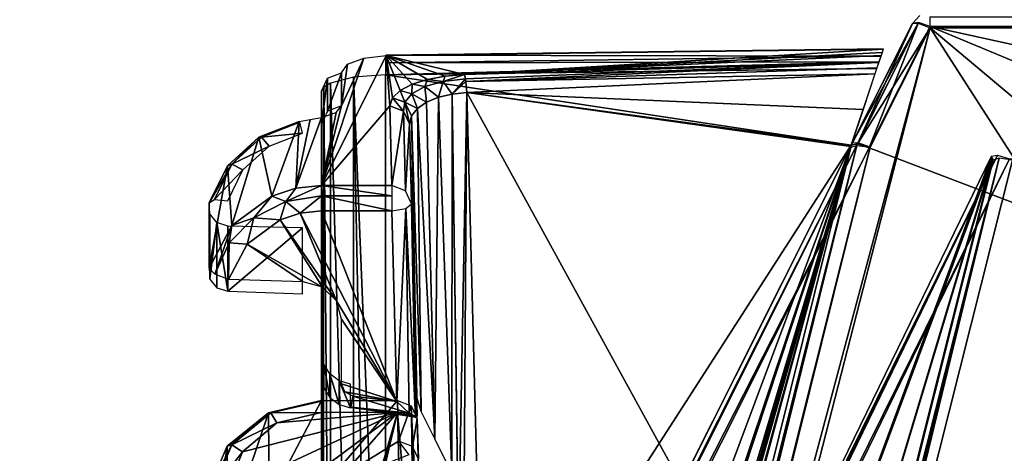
# Model space of a CAD drawing. Header units: millimetres. Extents: x -53 to 54, y -61 to 48.
# Tile 7 of 86: x -39 to -24, y -9 to -2. Entities that reach past the tile are written whole.
import ezdxf

# ---------------------------------------------------------------- set-up
doc = ezdxf.new("R2010")
doc.units = ezdxf.units.MM
doc.header["$LTSCALE"] = 65.185185
for name, color, linetype in [('295', 7, 'CONTINUOUS'), ('297', 7, 'CONTINUOUS'), ('298', 7, 'CONTINUOUS'), ('299', 7, 'CONTINUOUS'), ('301', 7, 'CONTINUOUS'), ('302', 7, 'CONTINUOUS'), ('306', 7, 'CONTINUOUS'), ('312', 7, 'CONTINUOUS'), ('313', 7, 'CONTINUOUS'), ('314', 7, 'CONTINUOUS'), ('315', 7, 'CONTINUOUS'), ('316', 7, 'CONTINUOUS'), ('317', 7, 'CONTINUOUS'), ('318', 7, 'CONTINUOUS'), ('328', 7, 'CONTINUOUS'), ('330', 7, 'CONTINUOUS'), ('332', 7, 'CONTINUOUS'), ('343', 7, 'CONTINUOUS'), ('354', 7, 'CONTINUOUS'), ('355', 7, 'CONTINUOUS'), ('361', 7, 'CONTINUOUS'), ('362', 7, 'CONTINUOUS'), ('364', 7, 'CONTINUOUS'), ('365', 7, 'CONTINUOUS'), ('366', 7, 'CONTINUOUS'), ('368', 7, 'CONTINUOUS'), ('382', 7, 'CONTINUOUS'), ('383', 7, 'CONTINUOUS'), ('391', 7, 'CONTINUOUS'), ('393', 7, 'CONTINUOUS'), ('423', 7, 'CONTINUOUS'), ('425', 7, 'CONTINUOUS'), ('426', 7, 'CONTINUOUS'), ('427', 7, 'CONTINUOUS'), ('428', 7, 'CONTINUOUS'), ('429', 7, 'CONTINUOUS'), ('430', 7, 'CONTINUOUS'), ('431', 7, 'CONTINUOUS'), ('432', 7, 'CONTINUOUS'), ('433', 7, 'CONTINUOUS'), ('434', 7, 'CONTINUOUS'), ('435', 7, 'CONTINUOUS'), ('436', 7, 'CONTINUOUS'), ('437', 7, 'CONTINUOUS')]:
    doc.layers.add(name, color=color, linetype=linetype)

msp = doc.modelspace()

# ---------------------------------------------------------------- linework, layer by layer
at = {"layer": '295', "linetype": 'Continuous'}
for points in [[(-24.808, -2.407, 25.412), (-25.732, -4.241, 26.013), (37.895, -28.492, 33.965), (-24.808, -2.407, 25.412)], [(30.945, -14.643, 29.424), (-24.808, -2.407, 25.412), (37.895, -28.492, 33.965), (30.945, -14.643, 29.424)], [(24.808, -2.407, 25.412), (-24.808, -2.407, 25.412), (30.945, -14.643, 29.424), (24.808, -2.407, 25.412)], [(-25.732, -4.241, 26.013), (-30.945, -14.644, 29.424), (37.895, -28.492, 33.965), (-25.732, -4.241, 26.013)]]:
    msp.add_3dface(points, dxfattribs=at)
at = {"layer": '297', "linetype": 'Continuous'}
for points in [[(-38.321, -55.025, -38.42), (-31.179, -26.238, -31.385), (-24.808, -2.429, -25.567), (-38.321, -55.025, -38.42)], [(-38.321, -55.025, -38.42), (-24.808, -2.429, -25.567), (-16.161, -15.876, -28.853), (-38.321, -55.025, -38.42)], [(-25.717, -4.234, -26.008), (-24.808, -2.429, -25.567), (-31.179, -26.238, -31.385), (-25.717, -4.234, -26.008)], [(-24.808, -2.429, -25.567), (24.808, -2.429, -25.567), (-15.159, -10.533, -27.548), (-24.808, -2.429, -25.567)], [(-16.161, -15.876, -28.853), (-24.808, -2.429, -25.567), (-15.159, -10.533, -27.548), (-16.161, -15.876, -28.853)]]:
    msp.add_3dface(points, dxfattribs=at)
at = {"layer": '298', "linetype": 'Continuous'}
for points in [[(-26, -4.2, 0.679), (-32.28, -20.99, 9.236), (-26, -4.2, 13.204), (-26, -4.2, 0.679)], [(-27.895, -9.855, 0.415), (-32.28, -20.99, 9.236), (-26, -4.2, 0.679), (-27.895, -9.855, 0.415)], [(-32.28, -20.99, 9.236), (-32.255, -16.682, 29.792), (-26, -4.2, 13.204), (-32.28, -20.99, 9.236)], [(-32.28, -25.246, -11.336), (-26.008, -4.227, -12.215), (-30.868, -20.838, -12.656), (-32.28, -25.246, -11.336)], [(-26.008, -4.227, -12.215), (-32.28, -25.246, -11.336), (-30.157, -16.792, -1.175), (-26.008, -4.227, -12.215)], [(-26.008, -4.233, -25.717), (-32.28, -25.246, -11.336), (-30.661, -20.418, -14.349), (-26.008, -4.233, -25.717)], [(-31.451, -26.16, -31.09), (-32.28, -25.246, -11.336), (-26.008, -4.233, -25.717), (-31.451, -26.16, -31.09)], [(-32.255, -16.682, 29.792), (-31.264, -14.706, 29.148), (-26, -4.2, 13.204), (-32.255, -16.682, 29.792)], [(-26, -4.2, 25.728), (-26, -4.2, 13.204), (-31.264, -14.706, 29.148), (-26, -4.2, 25.728)], [(-30.868, -20.838, -12.656), (-26.008, -4.227, -12.215), (-29.098, -15.142, -14.961), (-30.868, -20.838, -12.656)], [(-27.532, -9.857, -18.309), (-26.008, -4.233, -25.717), (-30.661, -20.418, -14.349), (-27.532, -9.857, -18.309)], [(-28.021, -10.314, -0.686), (-26.008, -4.227, -12.215), (-30.157, -16.792, -1.175), (-28.021, -10.314, -0.686)], [(-29.098, -15.142, -14.961), (-26.008, -4.227, -12.215), (-27.442, -9.468, -17.242), (-29.098, -15.142, -14.961)], [(-26.007, -4.221, -0.226), (-26.008, -4.227, -12.215), (-28.021, -10.314, -0.686), (-26.007, -4.221, -0.226)], [(-27.486, -9.69, -18.322), (-26.008, -4.233, -25.717), (-27.532, -9.857, -18.309), (-27.486, -9.69, -18.322)], [(-27.45, -9.554, -18.253), (-26.008, -4.233, -25.717), (-27.486, -9.69, -18.322), (-27.45, -9.554, -18.253)], [(-27.43, -9.473, -18.133), (-26.008, -4.233, -25.717), (-27.45, -9.554, -18.253), (-27.43, -9.473, -18.133)], [(-27.442, -9.468, -17.242), (-26.008, -4.227, -12.215), (-27.413, -9.367, -17.309), (-27.442, -9.468, -17.242)], [(-27.409, -9.382, -17.884), (-26.008, -4.233, -25.717), (-27.43, -9.473, -18.133), (-27.409, -9.382, -17.884)], [(-27.413, -9.367, -17.309), (-26.008, -4.227, -12.215), (-27.392, -9.299, -17.409), (-27.413, -9.367, -17.309)], [(-27.387, -9.292, -17.635), (-26.008, -4.233, -25.717), (-27.409, -9.382, -17.884), (-27.387, -9.292, -17.635)], [(-26.008, -4.227, -12.215), (-26.008, -4.233, -25.717), (-27.392, -9.299, -17.409), (-26.008, -4.227, -12.215)], [(-27.392, -9.299, -17.409), (-26.008, -4.233, -25.717), (-27.387, -9.292, -17.635), (-27.392, -9.299, -17.409)]]:
    msp.add_3dface(points, dxfattribs=at)
at = {"layer": '299', "color": 2, "linetype": 'Continuous'}
for points in [[(28.934, -15.335, 27.403), (-36.32, -30.479, 32.304), (23.612, -4.408, 23.867), (28.934, -15.335, 27.403)], [(-36.32, -30.479, 32.304), (-28.936, -15.34, 27.405), (23.612, -4.408, 23.867), (-36.32, -30.479, 32.304)], [(-28.936, -15.34, 27.405), (-23.612, -4.408, 23.867), (23.612, -4.408, 23.867), (-28.936, -15.34, 27.405)]]:
    msp.add_3dface(points, dxfattribs=at)
at = {"layer": '301', "color": 2, "linetype": 'Continuous'}
msp.add_3dface([(-29.133, -26.532, -29.394), (36.498, -55.793, -36.723), (-23.566, -4.427, -23.857), (-29.133, -26.532, -29.394)], dxfattribs=at)
at = {"layer": '302', "color": 2, "linetype": 'Continuous'}
for points in [[(-23.882, -4.369, 23.581), (-30.297, -21.694, 8.547), (-23.877, -4.385, 14.638), (-23.882, -4.369, 23.581)], [(-29.253, -15.4, 27.126), (-30.297, -21.694, 8.547), (-23.882, -4.369, 23.581), (-29.253, -15.4, 27.126)], [(-23.877, -4.385, 14.638), (-30.297, -21.694, 8.547), (-23.87, -4.401, 4.07), (-23.877, -4.385, 14.638)], [(-23.87, -4.401, 4.07), (-30.297, -25.846, -10.72), (-23.864, -4.414, -8.498), (-23.87, -4.401, 4.07)], [(-30.297, -21.694, 8.547), (-30.297, -25.846, -10.72), (-23.87, -4.401, 4.07), (-30.297, -21.694, 8.547)], [(-30.297, -25.846, -10.72), (-30.272, -29.9, -29.964), (-23.864, -4.414, -8.498), (-30.297, -25.846, -10.72)], [(-30.272, -29.9, -29.964), (-29.405, -26.456, -29.099), (-23.864, -4.414, -8.498), (-30.272, -29.9, -29.964)], [(-23.857, -4.427, -23.566), (-23.864, -4.414, -8.498), (-29.405, -26.456, -29.099), (-23.857, -4.427, -23.566)]]:
    msp.add_3dface(points, dxfattribs=at)
at = {"layer": '306', "linetype": 'Continuous'}
for points in [[(-26, -4.2, 13.204), (-26, -4.2, 25.728), (-25.076, -2.365, 25.127), (-26, -4.2, 13.204)], [(-26, -4.2, 0.679), (-26, -4.2, 13.204), (-25.076, -2.365, -25.276), (-26, -4.2, 0.679)], [(-25.076, -2.365, -25.276), (-26, -4.2, 13.204), (-25.076, -2.365, 25.127), (-25.076, -2.365, -25.276)], [(-25.99, -4.18, -0.222), (-26, -4.2, 0.679), (-25.076, -2.365, -25.276), (-25.99, -4.18, -0.222)], [(-25.987, -4.175, -12.214), (-25.99, -4.18, -0.222), (-25.076, -2.365, -25.276), (-25.987, -4.175, -12.214)], [(-25.985, -4.17, -25.717), (-25.987, -4.175, -12.214), (-25.076, -2.365, -25.276), (-25.985, -4.17, -25.717)], [(-25.995, -4.19, -0.223), (-26, -4.2, 0.679), (-25.99, -4.18, -0.222), (-25.995, -4.19, -0.223)], [(-26, -4.2, -0.224), (-26, -4.2, 0.679), (-25.995, -4.19, -0.223), (-26, -4.2, -0.224)]]:
    msp.add_3dface(points, dxfattribs=at)
at = {"layer": '312', "linetype": 'Continuous'}
for points in [[(-34, -3.388, -0.538), (-34, -3.891, -1.918), (-34, -4.962, -1.528), (-34, -3.388, -0.538)], [(-34, -8.621, -0.721), (-34, -3.388, -0.538), (-34, -7.919, -1.112), (-34, -8.621, -0.721)], [(-34, -7.919, -1.112), (-34, -3.388, -0.538), (-34, -7.432, -1.74), (-34, -7.919, -1.112)], [(-34, -5.271, -1.501), (-34, -3.388, -0.538), (-34, -4.962, -1.528), (-34, -5.271, -1.501)], [(-34, -5.553, -1.632), (-34, -3.388, -0.538), (-34, -5.271, -1.501), (-34, -5.553, -1.632)], [(-34, -7.432, -1.74), (-34, -3.388, -0.538), (-34, -5.553, -1.632), (-34, -7.432, -1.74)], [(-34, -7.231, -2.506), (-34, -7.432, -1.74), (-34, -5.553, -1.632), (-34, -7.231, -2.506)], [(-34, -5.73, -1.886), (-34, -7.231, -2.506), (-34, -5.553, -1.632), (-34, -5.73, -1.886)], [(-34, -6.728, -4.628), (-34, -7.231, -2.506), (-34, -5.73, -1.886), (-34, -6.728, -4.628)], [(-34, -7.348, -3.294), (-34, -7.231, -2.506), (-34, -6.728, -4.628), (-34, -7.348, -3.294)], [(-34, -7.704, -4.273), (-34, -7.348, -3.294), (-34, -6.728, -4.628), (-34, -7.704, -4.273)]]:
    msp.add_3dface(points, dxfattribs=at)
at = {"layer": '313', "linetype": 'Continuous'}
for points in [[(-34, -8.061, -14.253), (-32.855, -8.061, -14.253), (-34, -9.395, -17.918), (-34, -8.061, -14.253)], [(-32.855, -8.061, -14.253), (-32.839, -8.674, -15.936), (-34, -9.395, -17.918), (-32.855, -8.061, -14.253)], [(-32.839, -8.674, -15.936), (-32.683, -8.881, -16.507), (-34, -9.395, -17.918), (-32.839, -8.674, -15.936)]]:
    msp.add_3dface(points, dxfattribs=at)
at = {"layer": '314', "linetype": 'Continuous'}
for points in [[(-31.844, -3.133, -0.715), (-33.024, -2.849, 0.068), (-25.518, -2.752, 0.334), (-31.844, -3.133, -0.715)], [(-25.535, -2.8, 0.201), (-31.844, -3.133, -0.715), (-25.518, -2.752, 0.334), (-25.535, -2.8, 0.201)], [(-25.551, -2.848, 0.068), (-31.844, -3.133, -0.715), (-25.535, -2.8, 0.201), (-25.551, -2.848, 0.068)], [(-34, -4.812, -5.326), (-33.024, -2.849, 0.068), (-32.972, -3.608, -2.02), (-34, -4.812, -5.326)], [(-33.363, -2.886, -0.034), (-33.024, -2.849, 0.068), (-34, -4.812, -5.326), (-33.363, -2.886, -0.034)], [(-33.7, -3.609, -2.02), (-33.363, -2.886, -0.034), (-34, -4.812, -5.326), (-33.7, -3.609, -2.02)], [(-33.608, -2.978, -0.289), (-33.363, -2.886, -0.034), (-33.7, -3.609, -2.02), (-33.608, -2.978, -0.289)], [(-32.133, -3.159, -0.786), (-33.024, -2.849, 0.068), (-31.844, -3.133, -0.715), (-32.133, -3.159, -0.786)], [(-32.401, -3.21, -0.924), (-33.024, -2.849, 0.068), (-32.133, -3.159, -0.786), (-32.401, -3.21, -0.924)], [(-32.634, -3.283, -1.125), (-33.024, -2.849, 0.068), (-32.401, -3.21, -0.924), (-32.634, -3.283, -1.125)], [(-32.816, -3.377, -1.383), (-33.024, -2.849, 0.068), (-32.634, -3.283, -1.125), (-32.816, -3.377, -1.383)], [(-32.932, -3.486, -1.685), (-33.024, -2.849, 0.068), (-32.816, -3.377, -1.383), (-32.932, -3.486, -1.685)], [(-32.972, -3.608, -2.02), (-33.024, -2.849, 0.068), (-32.932, -3.486, -1.685), (-32.972, -3.608, -2.02)], [(-33.7, -3.107, -0.641), (-33.608, -2.978, -0.289), (-33.7, -3.609, -2.02), (-33.7, -3.107, -0.641)], [(-32.94, -4.812, -5.326), (-34, -4.812, -5.326), (-32.972, -3.608, -2.02), (-32.94, -4.812, -5.326)], [(-33.78, -3.711, -2.302), (-33.7, -3.609, -2.02), (-34, -4.812, -5.326), (-33.78, -3.711, -2.302)], [(-34, -3.786, -2.509), (-33.78, -3.711, -2.302), (-34, -4.812, -5.326), (-34, -3.786, -2.509)]]:
    msp.add_3dface(points, dxfattribs=at)
at = {"layer": '315', "linetype": 'Continuous'}
for points in [[(-34, -5.196, -5.505), (-32.865, -8.076, -4.457), (-34.324, -5.231, -5.493), (-34, -5.196, -5.505)], [(-32.94, -5.196, -5.505), (-32.865, -8.076, -4.457), (-34, -5.196, -5.505), (-32.94, -5.196, -5.505)], [(-34.625, -5.329, -5.457), (-33.988, -6.349, -5.085), (-35.124, -5.698, -5.323), (-34.625, -5.329, -5.457)], [(-34.324, -5.231, -5.493), (-33.777, -6.555, -5.011), (-34.625, -5.329, -5.457), (-34.324, -5.231, -5.493)], [(-33.777, -6.555, -5.011), (-33.988, -6.349, -5.085), (-34.625, -5.329, -5.457), (-33.777, -6.555, -5.011)], [(-32.865, -8.076, -4.457), (-33.777, -6.555, -5.011), (-34.324, -5.231, -5.493), (-32.865, -8.076, -4.457)], [(-34.279, -6.268, -5.115), (-35.407, -6.231, -5.129), (-35.124, -5.698, -5.323), (-34.279, -6.268, -5.115)], [(-33.988, -6.349, -5.085), (-34.279, -6.268, -5.115), (-35.124, -5.698, -5.323), (-33.988, -6.349, -5.085)], [(-33.7, -6.831, -4.91), (-33.777, -6.555, -5.011), (-32.865, -8.076, -4.457), (-33.7, -6.831, -4.91)], [(-33.7, -7.807, -4.555), (-33.7, -6.831, -4.91), (-32.865, -8.076, -4.457), (-33.7, -7.807, -4.555)], [(-33.651, -7.931, -4.51), (-33.7, -7.807, -4.555), (-32.865, -8.076, -4.457), (-33.651, -7.931, -4.51)], [(-33.527, -7.993, -4.487), (-33.651, -7.931, -4.51), (-32.865, -8.076, -4.457), (-33.527, -7.993, -4.487)]]:
    msp.add_3dface(points, dxfattribs=at)
at = {"layer": '316', "linetype": 'Continuous'}
for points in [[(-34.337, -3.844, -2.573), (-34.754, -4.972, -5.267), (-34.947, -4.081, -2.505), (-34.337, -3.844, -2.573)], [(-34.391, -4.853, -5.311), (-34.754, -4.972, -5.267), (-34.337, -3.844, -2.573), (-34.391, -4.853, -5.311)], [(-34, -3.786, -2.509), (-34.391, -4.853, -5.311), (-34.172, -3.815, -2.561), (-34, -3.786, -2.509)], [(-34, -3.786, -2.509), (-34, -4.812, -5.326), (-34.391, -4.853, -5.311), (-34, -3.786, -2.509)], [(-34.172, -3.815, -2.561), (-34.391, -4.853, -5.311), (-34.337, -3.844, -2.573), (-34.172, -3.815, -2.561)], [(-34.947, -4.081, -2.505), (-35.356, -5.417, -5.106), (-35.423, -4.512, -2.363), (-34.947, -4.081, -2.505)], [(-34.754, -4.972, -5.267), (-35.356, -5.417, -5.106), (-34.947, -4.081, -2.505), (-34.754, -4.972, -5.267)], [(-35.423, -4.512, -2.363), (-35.698, -6.06, -4.872), (-35.698, -5.075, -2.167), (-35.423, -4.512, -2.363)], [(-35.356, -5.417, -5.106), (-35.698, -6.06, -4.872), (-35.423, -4.512, -2.363), (-35.356, -5.417, -5.106)]]:
    msp.add_3dface(points, dxfattribs=at)
at = {"layer": '317', "linetype": 'Continuous'}
for points in [[(-35.351, -10.098, -13.192), (-32.855, -8.24, -13.868), (-35.441, -9.448, -13.429), (-35.351, -10.098, -13.192)], [(-35.441, -9.448, -13.429), (-32.855, -8.24, -13.868), (-35.197, -8.834, -13.652), (-35.441, -9.448, -13.429)], [(-34.949, -10.633, -12.997), (-32.855, -8.24, -13.868), (-35.351, -10.098, -13.192), (-34.949, -10.633, -12.997)], [(-35.197, -8.834, -13.652), (-32.855, -8.24, -13.868), (-34.677, -8.398, -13.811), (-35.197, -8.834, -13.652)], [(-33.63, -10.92, -12.893), (-32.855, -8.24, -13.868), (-34.949, -10.633, -12.997), (-33.63, -10.92, -12.893)], [(-32.855, -8.24, -13.868), (-34, -8.24, -13.868), (-34.677, -8.398, -13.811), (-32.855, -8.24, -13.868)], [(-33.569, -10.954, -12.881), (-32.855, -8.24, -13.868), (-33.63, -10.92, -12.893), (-33.569, -10.954, -12.881)], [(-33.5, -10.965, -12.877), (-32.855, -8.24, -13.868), (-33.569, -10.954, -12.881), (-33.5, -10.965, -12.877)], [(-32.784, -10.965, -12.877), (-32.855, -8.24, -13.868), (-33.5, -10.965, -12.877), (-32.784, -10.965, -12.877)]]:
    msp.add_3dface(points, dxfattribs=at)
at = {"layer": '318', "linetype": 'Continuous'}
for points in [[(-34.802, -8.244, -14.186), (-34, -8.061, -14.253), (-34.793, -9.565, -17.831), (-34.802, -8.244, -14.186)], [(-34, -8.061, -14.253), (-34, -9.395, -17.918), (-34.793, -9.565, -17.831), (-34, -8.061, -14.253)], [(-35.425, -8.751, -14.002), (-34.802, -8.244, -14.186), (-35.414, -10.056, -17.633), (-35.425, -8.751, -14.002)], [(-35.414, -10.056, -17.633), (-34.802, -8.244, -14.186), (-34.793, -9.565, -17.831), (-35.414, -10.056, -17.633)], [(-35.732, -9.47, -13.74), (-35.425, -8.751, -14.002), (-35.728, -10.76, -17.368), (-35.732, -9.47, -13.74)], [(-35.728, -10.76, -17.368), (-35.425, -8.751, -14.002), (-35.414, -10.056, -17.633), (-35.728, -10.76, -17.368)]]:
    msp.add_3dface(points, dxfattribs=at)
at = {"layer": '328', "linetype": 'Continuous'}
for points in [[(-33.035, -3.141, 0.47), (-26, -4.2, 0.679), (-25.613, -3.045, 0.733), (-33.035, -3.141, 0.47)], [(-26, -4.2, 0.679), (-33.035, -3.141, 0.47), (-33.035, -15.13, 0.052), (-26, -4.2, 0.679)], [(-27.895, -9.855, 0.415), (-26, -4.2, 0.679), (-33.035, -15.13, 0.052), (-27.895, -9.855, 0.415)]]:
    msp.add_3dface(points, dxfattribs=at)
at = {"layer": '330', "linetype": 'Continuous'}
for points in [[(-31.807, -3.405, -0.91), (-25.644, -3.126, -0.143), (-25.822, -3.661, -0.183), (-31.807, -3.405, -0.91)], [(-31.807, -3.405, -0.91), (-28.021, -10.314, -0.686), (-31.461, -16.603, -1.328), (-31.807, -3.405, -0.91)], [(-26.007, -4.221, -0.226), (-31.807, -3.405, -0.91), (-26.003, -4.211, -0.225), (-26.007, -4.221, -0.226)], [(-26.007, -4.221, -0.226), (-28.021, -10.314, -0.686), (-31.807, -3.405, -0.91), (-26.007, -4.221, -0.226)], [(-26.003, -4.211, -0.225), (-31.807, -3.405, -0.91), (-26, -4.2, -0.224), (-26.003, -4.211, -0.225)], [(-26, -4.2, -0.224), (-31.807, -3.405, -0.91), (-25.822, -3.661, -0.183), (-26, -4.2, -0.224)]]:
    msp.add_3dface(points, dxfattribs=at)
at = {"layer": '332', "linetype": 'Continuous'}
for points in [[(-35.418, -5.425, -2.039), (-35.418, -6.41, -4.744), (-34.29, -5.449, -1.989), (-35.418, -5.425, -2.039)], [(-35.418, -6.41, -4.744), (-34.29, -6.447, -4.731), (-34.29, -5.449, -1.989), (-35.418, -6.41, -4.744)]]:
    msp.add_3dface(points, dxfattribs=at)
at = {"layer": '343', "linetype": 'Continuous'}
for points in [[(-33.868, -3.265, -0.037), (-33.966, -3.324, -0.277), (-33.872, -15.112, -0.458), (-33.868, -3.265, -0.037)], [(-33.52, -15.125, -0.093), (-33.868, -3.265, -0.037), (-33.872, -15.112, -0.458), (-33.52, -15.125, -0.093)], [(-33.518, -3.177, 0.325), (-33.868, -3.265, -0.037), (-33.52, -15.125, -0.093), (-33.518, -3.177, 0.325)], [(-33.287, -15.129, 0.01), (-33.518, -3.177, 0.325), (-33.52, -15.125, -0.093), (-33.287, -15.129, 0.01)], [(-33.035, -15.13, 0.052), (-33.035, -3.141, 0.47), (-33.518, -3.177, 0.325), (-33.035, -15.13, 0.052)], [(-33.035, -15.13, 0.052), (-33.518, -3.177, 0.325), (-33.287, -15.129, 0.01), (-33.035, -15.13, 0.052)], [(-33.966, -3.324, -0.277), (-34, -3.388, -0.538), (-33.972, -9.317, -0.508), (-33.966, -3.324, -0.277)], [(-33.972, -9.317, -0.508), (-34, -3.388, -0.538), (-33.983, -8.982, -0.551), (-33.972, -9.317, -0.508)], [(-34, -3.388, -0.538), (-34, -8.621, -0.721), (-33.983, -8.982, -0.551), (-34, -3.388, -0.538)], [(-33.872, -15.112, -0.458), (-33.966, -3.324, -0.277), (-33.972, -9.317, -0.508), (-33.872, -15.112, -0.458)]]:
    msp.add_3dface(points, dxfattribs=at)
at = {"layer": '354', "color": 2, "linetype": 'Continuous'}
for points in [[(-36.719, -30.714, 32.06), (-30.292, -17.531, 27.812), (-23.792, -4.352, 23.771), (-36.719, -30.714, 32.06)], [(-36.719, -30.714, 32.06), (-23.792, -4.352, 23.771), (-36.67, -30.645, 32.189), (-36.719, -30.714, 32.06)], [(-36.67, -30.645, 32.189), (-23.792, -4.352, 23.771), (-36.527, -30.559, 32.282), (-36.67, -30.645, 32.189)], [(-23.792, -4.352, 23.771), (-23.612, -4.408, 23.867), (-36.527, -30.559, 32.282), (-23.792, -4.352, 23.771)], [(-23.612, -4.408, 23.867), (-28.936, -15.34, 27.405), (-36.527, -30.559, 32.282), (-23.612, -4.408, 23.867)], [(-30.292, -17.531, 27.812), (-29.253, -15.4, 27.126), (-23.792, -4.352, 23.771), (-30.292, -17.531, 27.812)], [(-29.253, -15.4, 27.126), (-23.882, -4.369, 23.581), (-23.792, -4.352, 23.771), (-29.253, -15.4, 27.126)]]:
    msp.add_3dface(points, dxfattribs=at)
at = {"layer": '355', "color": 2, "linetype": 'Continuous'}
for points in [[(-23.766, -4.4, -23.766), (-23.857, -4.427, -23.566), (-36.714, -55.729, -36.595), (-23.766, -4.4, -23.766)], [(-36.624, -55.793, -36.696), (-23.766, -4.4, -23.766), (-36.714, -55.729, -36.595), (-36.624, -55.793, -36.696)], [(-23.857, -4.427, -23.566), (-29.405, -26.456, -29.099), (-36.714, -55.729, -36.595), (-23.857, -4.427, -23.566)], [(-36.498, -55.793, -36.723), (-23.766, -4.4, -23.766), (-36.624, -55.793, -36.696), (-36.498, -55.793, -36.723)], [(-36.498, -55.793, -36.723), (-29.133, -26.532, -29.394), (-23.766, -4.4, -23.766), (-36.498, -55.793, -36.723)], [(-29.133, -26.532, -29.394), (-23.566, -4.427, -23.857), (-23.766, -4.4, -23.766), (-29.133, -26.532, -29.394)]]:
    msp.add_3dface(points, dxfattribs=at)
at = {"layer": '361', "linetype": 'Continuous'}
for points in [[(-38.247, -28.66, 33.853), (-38.103, -28.573, 33.944), (-25.909, -4.184, 25.917), (-38.247, -28.66, 33.853)], [(-26, -4.2, 25.728), (-38.247, -28.66, 33.853), (-25.909, -4.184, 25.917), (-26, -4.2, 25.728)], [(-26, -4.2, 25.728), (-31.264, -14.706, 29.148), (-38.247, -28.66, 33.853), (-26, -4.2, 25.728)], [(-38.103, -28.573, 33.944), (-25.732, -4.241, 26.013), (-25.909, -4.184, 25.917), (-38.103, -28.573, 33.944)], [(-25.732, -4.241, 26.013), (-38.103, -28.573, 33.944), (-30.945, -14.644, 29.424), (-25.732, -4.241, 26.013)]]:
    msp.add_3dface(points, dxfattribs=at)
at = {"layer": '362', "linetype": 'Continuous'}
for points in [[(-38.561, -54.823, -38.109), (-32.26, -29.42, -31.888), (-25.917, -4.206, -25.917), (-38.561, -54.823, -38.109)], [(-38.537, -54.961, -38.291), (-38.561, -54.823, -38.109), (-25.917, -4.206, -25.917), (-38.537, -54.961, -38.291)], [(-38.447, -55.025, -38.392), (-38.537, -54.961, -38.291), (-25.917, -4.206, -25.917), (-38.447, -55.025, -38.392)], [(-25.717, -4.234, -26.008), (-38.447, -55.025, -38.392), (-25.917, -4.206, -25.917), (-25.717, -4.234, -26.008)], [(-25.717, -4.234, -26.008), (-31.179, -26.238, -31.385), (-38.447, -55.025, -38.392), (-25.717, -4.234, -26.008)], [(-32.26, -29.42, -31.888), (-31.451, -26.16, -31.09), (-25.917, -4.206, -25.917), (-32.26, -29.42, -31.888)], [(-31.451, -26.16, -31.09), (-26.008, -4.233, -25.717), (-25.917, -4.206, -25.917), (-31.451, -26.16, -31.09)]]:
    msp.add_3dface(points, dxfattribs=at)
at = {"layer": '364', "linetype": 'Continuous'}
for points in [[(-25.985, -4.17, -25.717), (-25.076, -2.365, -25.276), (-24.988, -2.361, -25.472), (-25.985, -4.17, -25.717)], [(-25.985, -4.17, -25.717), (-24.988, -2.361, -25.472), (-25.897, -4.166, -25.913), (-25.985, -4.17, -25.717)], [(-24.988, -2.361, -25.472), (-24.808, -2.429, -25.567), (-25.897, -4.166, -25.913), (-24.988, -2.361, -25.472)], [(-24.808, -2.429, -25.567), (-25.717, -4.234, -26.008), (-25.897, -4.166, -25.913), (-24.808, -2.429, -25.567)]]:
    msp.add_3dface(points, dxfattribs=at)
at = {"layer": '365', "linetype": 'Continuous'}
for points in [[(24.808, -2.264, -25.461), (24.808, -2.429, -25.567), (-24.808, -2.264, -25.461), (24.808, -2.264, -25.461)], [(24.808, -2.429, -25.567), (-24.808, -2.429, -25.567), (-24.808, -2.264, -25.461), (24.808, -2.429, -25.567)]]:
    msp.add_3dface(points, dxfattribs=at)
at = {"layer": '366', "linetype": 'Continuous'}
for points in [[(-24.966, -2.245, -25.276), (-25.076, -2.365, -25.276), (-24.966, -2.245, 25.127), (-24.966, -2.245, -25.276)], [(-25.076, -2.365, -25.276), (-25.076, -2.365, 25.127), (-24.966, -2.245, 25.127), (-25.076, -2.365, -25.276)]]:
    msp.add_3dface(points, dxfattribs=at)
at = {"layer": '368', "linetype": 'Continuous'}
for points in [[(-25.076, -2.365, 25.127), (-26, -4.2, 25.728), (-25.909, -4.184, 25.917), (-25.076, -2.365, 25.127)], [(-25.076, -2.365, 25.127), (-25.909, -4.184, 25.917), (-24.986, -2.349, 25.316), (-25.076, -2.365, 25.127)], [(-25.909, -4.184, 25.917), (-25.732, -4.241, 26.013), (-24.986, -2.349, 25.316), (-25.909, -4.184, 25.917)], [(-25.732, -4.241, 26.013), (-24.808, -2.407, 25.412), (-24.986, -2.349, 25.316), (-25.732, -4.241, 26.013)]]:
    msp.add_3dface(points, dxfattribs=at)
at = {"layer": '382', "linetype": 'Continuous'}
for points in [[(-32.672, -3.882, -1.917), (-32.564, -8.011, -2.048), (-32.641, -5.086, -5.223), (-32.672, -3.882, -1.917)], [(-32.564, -8.011, -2.048), (-32.567, -7.882, -2.601), (-32.641, -5.086, -5.223), (-32.564, -8.011, -2.048)], [(-32.567, -7.882, -2.601), (-32.565, -7.971, -3.165), (-32.641, -5.086, -5.223), (-32.567, -7.882, -2.601)], [(-32.565, -7.971, -3.165), (-32.556, -8.296, -4.055), (-32.641, -5.086, -5.223), (-32.565, -7.971, -3.165)]]:
    msp.add_3dface(points, dxfattribs=at)
at = {"layer": '383', "linetype": 'Continuous'}
msp.add_3dface([(-32.555, -8.335, -14.15), (-32.477, -11.349, -13.053), (-32.539, -8.948, -15.834), (-32.555, -8.335, -14.15)], dxfattribs=at)
at = {"layer": '391', "linetype": 'Continuous'}
for points in [[(-31.807, -3.405, -0.91), (-31.932, -10.222, -1.213), (-32.029, -3.43, -0.965), (-31.807, -3.405, -0.91)], [(-31.807, -3.405, -0.91), (-31.899, -16.58, -1.491), (-31.932, -10.222, -1.213), (-31.807, -3.405, -0.91)], [(-31.807, -3.405, -0.91), (-31.461, -16.603, -1.328), (-31.899, -16.58, -1.491), (-31.807, -3.405, -0.91)], [(-32.553, -3.647, -1.426), (-32.414, -3.553, -1.227), (-32.29, -8.638, -1.397), (-32.553, -3.647, -1.426)], [(-32.414, -3.553, -1.227), (-32.235, -3.479, -1.071), (-32.29, -8.638, -1.397), (-32.414, -3.553, -1.227)], [(-32.29, -8.638, -1.397), (-32.235, -3.479, -1.071), (-32.032, -9.158, -1.218), (-32.29, -8.638, -1.397)], [(-32.235, -3.479, -1.071), (-32.029, -3.43, -0.965), (-32.032, -9.158, -1.218), (-32.235, -3.479, -1.071)], [(-32.032, -9.158, -1.218), (-32.029, -3.43, -0.965), (-31.944, -9.541, -1.189), (-32.032, -9.158, -1.218)], [(-31.932, -10.222, -1.213), (-31.938, -9.881, -1.201), (-32.029, -3.43, -0.965), (-31.932, -10.222, -1.213)], [(-31.944, -9.541, -1.189), (-32.029, -3.43, -0.965), (-31.938, -9.881, -1.201), (-31.944, -9.541, -1.189)], [(-32.642, -3.758, -1.658), (-32.553, -3.647, -1.426), (-32.499, -8.228, -1.717), (-32.642, -3.758, -1.658)], [(-32.499, -8.228, -1.717), (-32.553, -3.647, -1.426), (-32.29, -8.638, -1.397), (-32.499, -8.228, -1.717)], [(-32.564, -8.011, -2.048), (-32.672, -3.882, -1.917), (-32.642, -3.758, -1.658), (-32.564, -8.011, -2.048)], [(-32.564, -8.011, -2.048), (-32.642, -3.758, -1.658), (-32.499, -8.228, -1.717), (-32.564, -8.011, -2.048)]]:
    msp.add_3dface(points, dxfattribs=at)
at = {"layer": '393', "linetype": 'Continuous'}
for points in [[(-34, -7.348, -3.294), (-34, -7.704, -4.273), (-33.968, -7.869, -4.213), (-34, -7.348, -3.294)], [(-34, -7.348, -3.294), (-33.968, -7.869, -4.213), (-33.968, -7.513, -3.234), (-34, -7.348, -3.294)], [(-33.968, -7.513, -3.234), (-33.876, -8.014, -4.16), (-33.876, -7.657, -3.181), (-33.968, -7.513, -3.234)], [(-33.968, -7.869, -4.213), (-33.876, -8.014, -4.16), (-33.968, -7.513, -3.234), (-33.968, -7.869, -4.213)], [(-33.876, -7.657, -3.181), (-33.736, -8.118, -4.122), (-33.736, -7.762, -3.143), (-33.876, -7.657, -3.181)], [(-33.876, -8.014, -4.16), (-33.736, -8.118, -4.122), (-33.876, -7.657, -3.181), (-33.876, -8.014, -4.16)], [(-33.736, -7.762, -3.143), (-33.566, -8.17, -4.104), (-33.566, -7.814, -3.124), (-33.736, -7.762, -3.143)], [(-33.736, -8.118, -4.122), (-33.566, -8.17, -4.104), (-33.736, -7.762, -3.143), (-33.736, -8.118, -4.122)]]:
    msp.add_3dface(points, dxfattribs=at)
at = {"layer": '423', "linetype": 'Continuous'}
for points in [[(-32.839, -8.674, -15.936), (-32.855, -8.061, -14.253), (-32.646, -8.14, -14.222), (-32.839, -8.674, -15.936)], [(-32.63, -8.753, -15.905), (-32.839, -8.674, -15.936), (-32.646, -8.14, -14.222), (-32.63, -8.753, -15.905)], [(-32.555, -8.335, -14.15), (-32.63, -8.753, -15.905), (-32.646, -8.14, -14.222), (-32.555, -8.335, -14.15)], [(-32.555, -8.335, -14.15), (-32.539, -8.948, -15.834), (-32.63, -8.753, -15.905), (-32.555, -8.335, -14.15)]]:
    msp.add_3dface(points, dxfattribs=at)
at = {"layer": '425', "linetype": 'Continuous'}
for points in [[(-34, -8.061, -14.253), (-34.802, -8.244, -14.186), (-34, -8.071, -14.024), (-34, -8.061, -14.253)], [(-34, -8.071, -14.024), (-34.802, -8.244, -14.186), (-34.765, -8.246, -13.96), (-34, -8.071, -14.024)], [(-34, -8.24, -13.868), (-34, -8.071, -14.024), (-34.765, -8.246, -13.96), (-34, -8.24, -13.868)], [(-34.802, -8.244, -14.186), (-35.425, -8.751, -14.002), (-34.765, -8.246, -13.96), (-34.802, -8.244, -14.186)], [(-34.765, -8.246, -13.96), (-35.425, -8.751, -14.002), (-35.358, -8.732, -13.783), (-34.765, -8.246, -13.96)], [(-34.677, -8.398, -13.811), (-34.765, -8.246, -13.96), (-35.358, -8.732, -13.783), (-34.677, -8.398, -13.811)], [(-34.677, -8.398, -13.811), (-34, -8.24, -13.868), (-34.765, -8.246, -13.96), (-34.677, -8.398, -13.811)], [(-35.197, -8.834, -13.652), (-34.677, -8.398, -13.811), (-35.358, -8.732, -13.783), (-35.197, -8.834, -13.652)], [(-35.358, -8.732, -13.783), (-35.732, -9.47, -13.74), (-35.647, -9.421, -13.532), (-35.358, -8.732, -13.783)], [(-35.425, -8.751, -14.002), (-35.732, -9.47, -13.74), (-35.358, -8.732, -13.783), (-35.425, -8.751, -14.002)], [(-35.197, -8.834, -13.652), (-35.358, -8.732, -13.783), (-35.647, -9.421, -13.532), (-35.197, -8.834, -13.652)], [(-35.441, -9.448, -13.429), (-35.197, -8.834, -13.652), (-35.647, -9.421, -13.532), (-35.441, -9.448, -13.429)]]:
    msp.add_3dface(points, dxfattribs=at)
at = {"layer": '426', "linetype": 'Continuous'}
for points in [[(-31.844, -3.133, -0.715), (-25.551, -2.848, 0.068), (-25.587, -2.954, -0.076), (-31.844, -3.133, -0.715)], [(-31.844, -3.133, -0.715), (-25.587, -2.954, -0.076), (-31.828, -3.199, -0.819), (-31.844, -3.133, -0.715)], [(-31.828, -3.199, -0.819), (-25.587, -2.954, -0.076), (-31.821, -3.239, -0.854), (-31.828, -3.199, -0.819)], [(-25.587, -2.954, -0.076), (-25.614, -3.035, -0.122), (-31.821, -3.239, -0.854), (-25.587, -2.954, -0.076)], [(-25.614, -3.035, -0.122), (-25.644, -3.126, -0.143), (-31.821, -3.239, -0.854), (-25.614, -3.035, -0.122)], [(-25.644, -3.126, -0.143), (-31.807, -3.405, -0.91), (-31.821, -3.239, -0.854), (-25.644, -3.126, -0.143)]]:
    msp.add_3dface(points, dxfattribs=at)
at = {"layer": '427', "linetype": 'Continuous'}
for points in [[(-32.634, -3.283, -1.125), (-32.401, -3.21, -0.924), (-32.44, -3.318, -1.116), (-32.634, -3.283, -1.125)], [(-32.44, -3.318, -1.116), (-32.401, -3.21, -0.924), (-32.162, -3.239, -0.92), (-32.44, -3.318, -1.116)], [(-32.235, -3.479, -1.071), (-32.44, -3.318, -1.116), (-32.162, -3.239, -0.92), (-32.235, -3.479, -1.071)], [(-32.401, -3.21, -0.924), (-32.133, -3.159, -0.786), (-32.162, -3.239, -0.92), (-32.401, -3.21, -0.924)], [(-32.029, -3.43, -0.965), (-32.235, -3.479, -1.071), (-32.162, -3.239, -0.92), (-32.029, -3.43, -0.965)], [(-32.133, -3.159, -0.786), (-31.844, -3.133, -0.715), (-32.162, -3.239, -0.92), (-32.133, -3.159, -0.786)], [(-31.844, -3.133, -0.715), (-31.828, -3.199, -0.819), (-32.162, -3.239, -0.92), (-31.844, -3.133, -0.715)], [(-31.828, -3.199, -0.819), (-32.029, -3.43, -0.965), (-32.162, -3.239, -0.92), (-31.828, -3.199, -0.819)], [(-32.029, -3.43, -0.965), (-31.828, -3.199, -0.819), (-31.821, -3.239, -0.854), (-32.029, -3.43, -0.965)], [(-31.807, -3.405, -0.91), (-32.029, -3.43, -0.965), (-31.821, -3.239, -0.854), (-31.807, -3.405, -0.91)], [(-32.932, -3.486, -1.685), (-32.816, -3.377, -1.383), (-32.744, -3.554, -1.679), (-32.932, -3.486, -1.685)], [(-32.816, -3.377, -1.383), (-32.634, -3.283, -1.125), (-32.637, -3.427, -1.379), (-32.816, -3.377, -1.383)], [(-32.744, -3.554, -1.679), (-32.816, -3.377, -1.383), (-32.637, -3.427, -1.379), (-32.744, -3.554, -1.679)], [(-32.637, -3.427, -1.379), (-32.634, -3.283, -1.125), (-32.44, -3.318, -1.116), (-32.637, -3.427, -1.379)], [(-32.414, -3.553, -1.227), (-32.637, -3.427, -1.379), (-32.44, -3.318, -1.116), (-32.414, -3.553, -1.227)], [(-32.235, -3.479, -1.071), (-32.414, -3.553, -1.227), (-32.44, -3.318, -1.116), (-32.235, -3.479, -1.071)], [(-32.972, -3.608, -2.02), (-32.932, -3.486, -1.685), (-32.762, -3.688, -1.989), (-32.972, -3.608, -2.02)], [(-32.762, -3.688, -1.989), (-32.932, -3.486, -1.685), (-32.744, -3.554, -1.679), (-32.762, -3.688, -1.989)], [(-32.672, -3.882, -1.917), (-32.762, -3.688, -1.989), (-32.744, -3.554, -1.679), (-32.672, -3.882, -1.917)], [(-32.553, -3.647, -1.426), (-32.744, -3.554, -1.679), (-32.637, -3.427, -1.379), (-32.553, -3.647, -1.426)], [(-32.553, -3.647, -1.426), (-32.642, -3.758, -1.658), (-32.744, -3.554, -1.679), (-32.553, -3.647, -1.426)], [(-32.642, -3.758, -1.658), (-32.672, -3.882, -1.917), (-32.744, -3.554, -1.679), (-32.642, -3.758, -1.658)], [(-32.414, -3.553, -1.227), (-32.553, -3.647, -1.426), (-32.637, -3.427, -1.379), (-32.414, -3.553, -1.227)]]:
    msp.add_3dface(points, dxfattribs=at)
at = {"layer": '428', "linetype": 'Continuous'}
for points in [[(-32.94, -4.812, -5.326), (-32.972, -3.608, -2.02), (-32.762, -3.688, -1.989), (-32.94, -4.812, -5.326)], [(-32.94, -4.812, -5.326), (-32.762, -3.688, -1.989), (-32.731, -4.891, -5.295), (-32.94, -4.812, -5.326)], [(-32.762, -3.688, -1.989), (-32.672, -3.882, -1.917), (-32.731, -4.891, -5.295), (-32.762, -3.688, -1.989)], [(-32.672, -3.882, -1.917), (-32.641, -5.086, -5.223), (-32.731, -4.891, -5.295), (-32.672, -3.882, -1.917)]]:
    msp.add_3dface(points, dxfattribs=at)
at = {"layer": '429', "linetype": 'Continuous'}
for points in [[(-33.7, -3.107, -0.641), (-33.7, -3.609, -2.02), (-33.912, -3.691, -1.99), (-33.7, -3.107, -0.641)], [(-33.912, -3.189, -0.611), (-33.7, -3.107, -0.641), (-33.912, -3.691, -1.99), (-33.912, -3.189, -0.611)], [(-34, -3.891, -1.918), (-33.912, -3.189, -0.611), (-33.912, -3.691, -1.99), (-34, -3.891, -1.918)], [(-34, -3.891, -1.918), (-34, -3.388, -0.538), (-33.912, -3.189, -0.611), (-34, -3.891, -1.918)]]:
    msp.add_3dface(points, dxfattribs=at)
at = {"layer": '430', "linetype": 'Continuous'}
for points in [[(-25.55, -2.856, 0.677), (-25.514, -2.746, 0.522), (-33.031, -2.844, 0.26), (-25.55, -2.856, 0.677)], [(-25.514, -2.746, 0.522), (-25.518, -2.752, 0.334), (-33.031, -2.844, 0.26), (-25.514, -2.746, 0.522)], [(-25.518, -2.752, 0.334), (-33.024, -2.849, 0.068), (-33.031, -2.844, 0.26), (-25.518, -2.752, 0.334)], [(-33.035, -2.957, 0.415), (-25.55, -2.856, 0.677), (-33.031, -2.844, 0.26), (-33.035, -2.957, 0.415)], [(-25.58, -2.945, 0.721), (-25.55, -2.856, 0.677), (-33.035, -2.957, 0.415), (-25.58, -2.945, 0.721)], [(-33.035, -3.141, 0.47), (-25.613, -3.045, 0.733), (-25.58, -2.945, 0.721), (-33.035, -3.141, 0.47)], [(-33.035, -3.141, 0.47), (-25.58, -2.945, 0.721), (-33.035, -2.957, 0.415), (-33.035, -3.141, 0.47)]]:
    msp.add_3dface(points, dxfattribs=at)
at = {"layer": '431', "linetype": 'Continuous'}
for points in [[(-34.337, -3.844, -2.573), (-34.947, -4.081, -2.505), (-34.327, -3.854, -2.344), (-34.337, -3.844, -2.573)], [(-34.327, -3.854, -2.344), (-34.947, -4.081, -2.505), (-34.906, -4.08, -2.284), (-34.327, -3.854, -2.344)], [(-34.327, -3.854, -2.344), (-34.906, -4.08, -2.284), (-34.29, -4.019, -2.19), (-34.327, -3.854, -2.344)], [(-34.947, -4.081, -2.505), (-35.423, -4.512, -2.363), (-35.358, -4.489, -2.151), (-34.947, -4.081, -2.505)], [(-34.906, -4.08, -2.284), (-34.947, -4.081, -2.505), (-35.358, -4.489, -2.151), (-34.906, -4.08, -2.284)], [(-34.906, -4.08, -2.284), (-35.358, -4.489, -2.151), (-34.795, -4.216, -2.137), (-34.906, -4.08, -2.284)], [(-34.29, -4.019, -2.19), (-34.906, -4.08, -2.284), (-34.795, -4.216, -2.137), (-34.29, -4.019, -2.19)], [(-34.795, -4.216, -2.137), (-35.358, -4.489, -2.151), (-35.19, -4.573, -2.022), (-34.795, -4.216, -2.137)], [(-35.423, -4.512, -2.363), (-35.698, -5.075, -2.167), (-35.358, -4.489, -2.151), (-35.423, -4.512, -2.363)], [(-35.358, -4.489, -2.151), (-35.698, -5.075, -2.167), (-35.62, -5.025, -1.966), (-35.358, -4.489, -2.151)], [(-35.358, -4.489, -2.151), (-35.62, -5.025, -1.966), (-35.19, -4.573, -2.022), (-35.358, -4.489, -2.151)], [(-35.19, -4.573, -2.022), (-35.62, -5.025, -1.966), (-35.617, -5.025, -1.963), (-35.19, -4.573, -2.022)], [(-35.418, -5.041, -1.86), (-35.19, -4.573, -2.022), (-35.617, -5.025, -1.963), (-35.418, -5.041, -1.86)]]:
    msp.add_3dface(points, dxfattribs=at)
at = {"layer": '432', "linetype": 'Continuous'}
for points in [[(-35.698, -5.075, -2.167), (-35.698, -6.06, -4.872), (-35.689, -6.225, -4.812), (-35.698, -5.075, -2.167)], [(-35.698, -5.075, -2.167), (-35.689, -6.225, -4.812), (-35.689, -5.24, -2.107), (-35.698, -5.075, -2.167)], [(-35.689, -5.24, -2.107), (-35.689, -6.225, -4.812), (-35.584, -5.372, -2.059), (-35.689, -5.24, -2.107)], [(-35.689, -6.225, -4.812), (-35.584, -6.356, -4.764), (-35.584, -5.372, -2.059), (-35.689, -6.225, -4.812)], [(-35.584, -6.356, -4.764), (-35.418, -6.41, -4.744), (-35.584, -5.372, -2.059), (-35.584, -6.356, -4.764)], [(-35.418, -6.41, -4.744), (-35.418, -5.425, -2.039), (-35.584, -5.372, -2.059), (-35.418, -6.41, -4.744)]]:
    msp.add_3dface(points, dxfattribs=at)
at = {"layer": '433', "linetype": 'Continuous'}
for points in [[(-33.555, -8.161, -4.333), (-33.527, -7.993, -4.487), (-32.68, -8.25, -4.33), (-33.555, -8.161, -4.333)], [(-33.527, -7.993, -4.487), (-32.865, -8.076, -4.457), (-32.68, -8.25, -4.33), (-33.527, -7.993, -4.487)], [(-33.566, -8.17, -4.104), (-33.555, -8.161, -4.333), (-32.556, -8.297, -4.057), (-33.566, -8.17, -4.104)], [(-32.556, -8.297, -4.057), (-33.555, -8.161, -4.333), (-32.583, -8.311, -4.181), (-32.556, -8.297, -4.057)], [(-32.583, -8.311, -4.181), (-33.555, -8.161, -4.333), (-32.68, -8.25, -4.33), (-32.583, -8.311, -4.181)]]:
    msp.add_3dface(points, dxfattribs=at)
at = {"layer": '434', "linetype": 'Continuous'}
for points in [[(-34, -4.812, -5.326), (-32.94, -4.812, -5.326), (-32.94, -4.967, -5.495), (-34, -4.812, -5.326)], [(-34, -4.967, -5.495), (-34, -4.812, -5.326), (-32.94, -4.967, -5.495), (-34, -4.967, -5.495)], [(-32.94, -5.196, -5.505), (-34, -5.196, -5.505), (-34, -4.967, -5.495), (-32.94, -5.196, -5.505)], [(-32.94, -5.196, -5.505), (-34, -4.967, -5.495), (-32.94, -4.967, -5.495), (-32.94, -5.196, -5.505)]]:
    msp.add_3dface(points, dxfattribs=at)
at = {"layer": '435', "linetype": 'Continuous'}
for points in [[(-34.754, -4.972, -5.267), (-34.391, -4.853, -5.311), (-34.542, -5.052, -5.464), (-34.754, -4.972, -5.267)], [(-34, -4.812, -5.326), (-34, -4.967, -5.495), (-34.542, -5.052, -5.464), (-34, -4.812, -5.326)], [(-34.391, -4.853, -5.311), (-34, -4.812, -5.326), (-34.542, -5.052, -5.464), (-34.391, -4.853, -5.311)], [(-35.356, -5.417, -5.106), (-34.754, -4.972, -5.267), (-35.024, -5.298, -5.374), (-35.356, -5.417, -5.106)], [(-34.754, -4.972, -5.267), (-34.542, -5.052, -5.464), (-35.024, -5.298, -5.374), (-34.754, -4.972, -5.267)], [(-34.542, -5.052, -5.464), (-34.625, -5.329, -5.457), (-35.024, -5.298, -5.374), (-34.542, -5.052, -5.464)], [(-34.324, -5.231, -5.493), (-34.625, -5.329, -5.457), (-34.542, -5.052, -5.464), (-34.324, -5.231, -5.493)], [(-34, -4.967, -5.495), (-34.324, -5.231, -5.493), (-34.542, -5.052, -5.464), (-34, -4.967, -5.495)], [(-34, -5.196, -5.505), (-34.324, -5.231, -5.493), (-34, -4.967, -5.495), (-34, -5.196, -5.505)], [(-35.356, -5.417, -5.106), (-35.024, -5.298, -5.374), (-35.395, -5.679, -5.236), (-35.356, -5.417, -5.106)], [(-35.024, -5.298, -5.374), (-35.124, -5.698, -5.323), (-35.395, -5.679, -5.236), (-35.024, -5.298, -5.374)], [(-34.625, -5.329, -5.457), (-35.124, -5.698, -5.323), (-35.024, -5.298, -5.374), (-34.625, -5.329, -5.457)], [(-35.698, -6.06, -4.872), (-35.356, -5.417, -5.106), (-35.613, -6.152, -5.064), (-35.698, -6.06, -4.872)], [(-35.356, -5.417, -5.106), (-35.395, -5.679, -5.236), (-35.613, -6.152, -5.064), (-35.356, -5.417, -5.106)], [(-35.395, -5.679, -5.236), (-35.407, -6.231, -5.129), (-35.613, -6.152, -5.064), (-35.395, -5.679, -5.236)], [(-35.124, -5.698, -5.323), (-35.407, -6.231, -5.129), (-35.395, -5.679, -5.236), (-35.124, -5.698, -5.323)]]:
    msp.add_3dface(points, dxfattribs=at)
at = {"layer": '436', "linetype": 'Continuous'}
for points in [[(-32.865, -8.076, -4.457), (-32.94, -5.196, -5.505), (-32.727, -5.161, -5.423), (-32.865, -8.076, -4.457)], [(-32.68, -8.25, -4.33), (-32.865, -8.076, -4.457), (-32.727, -5.161, -5.423), (-32.68, -8.25, -4.33)], [(-32.641, -5.086, -5.223), (-32.583, -8.311, -4.181), (-32.727, -5.161, -5.423), (-32.641, -5.086, -5.223)], [(-32.583, -8.311, -4.181), (-32.68, -8.25, -4.33), (-32.727, -5.161, -5.423), (-32.583, -8.311, -4.181)], [(-32.556, -8.297, -4.057), (-32.641, -5.086, -5.223), (-32.556, -8.296, -4.055), (-32.556, -8.297, -4.057)], [(-32.641, -5.086, -5.223), (-32.556, -8.297, -4.057), (-32.583, -8.311, -4.181), (-32.641, -5.086, -5.223)]]:
    msp.add_3dface(points, dxfattribs=at)
at = {"layer": '437', "linetype": 'Continuous'}
for points in [[(-32.644, -8.265, -13.952), (-32.855, -8.24, -13.868), (-32.606, -11.147, -12.869), (-32.644, -8.265, -13.952)], [(-32.855, -8.24, -13.868), (-32.784, -10.965, -12.877), (-32.606, -11.147, -12.869), (-32.855, -8.24, -13.868)], [(-32.506, -11.279, -12.945), (-32.644, -8.265, -13.952), (-32.606, -11.147, -12.869), (-32.506, -11.279, -12.945)], [(-32.477, -11.349, -13.053), (-32.644, -8.265, -13.952), (-32.506, -11.279, -12.945), (-32.477, -11.349, -13.053)], [(-32.477, -11.349, -13.053), (-32.555, -8.335, -14.15), (-32.644, -8.265, -13.952), (-32.477, -11.349, -13.053)]]:
    msp.add_3dface(points, dxfattribs=at)

doc.saveas('drawing.dxf')
